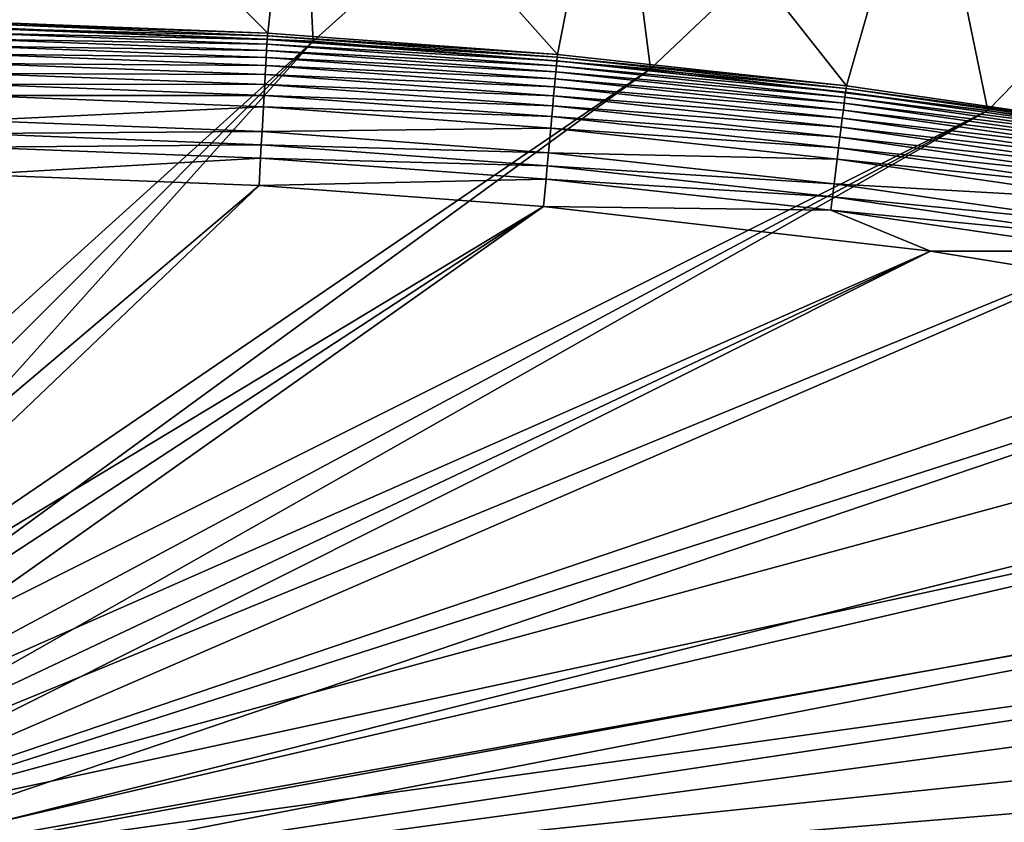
# Model space of a CAD drawing. Header units: metres. Extents: x -1501 to 0, y -1015 to 0.
# Tile 44 of 110: x -1117 to -925, y -252 to -95. Entities that reach past the tile are written whole.
import ezdxf

# ---------------------------------------------------------------- set-up
doc = ezdxf.new("R2010")
doc.units = ezdxf.units.M

msp = doc.modelspace()

# ---------------------------------------------------------------- linework, layer by layer
at = {"layer": 'None'}
for points in [[(-1124.226685, -40.271332, -3), (-1062.936401, -42.705982, -3), (-1125.44397, -96.89621, -406)], [(-1062.936401, -42.705982, -3), (-1060.012207, -99.620453, -406), (-1125.44397, -96.89621, -406)], [(-1125.421997, -95.874863, -377.175201), (-1068.877197, -98.073616, -377.175201), (-1124.282715, -42.87859)], [(-1068.877197, -98.073616, -377.175201), (-1063.192383, -45.303387), (-1124.282715, -42.87859)], [(-1062.936401, -42.705982, -3), (-1001.775391, -47.370544, -3), (-1060.012207, -99.620453, -406)], [(-1068.877197, -98.073616, -377.175201), (-1012.442932, -102.235199, -377.175201), (-1063.192383, -45.303387)], [(-1012.442932, -102.235199, -377.175201), (-1002.230469, -49.94701), (-1063.192383, -45.303387)], [(-1001.775391, -47.370544, -3), (-994.370544, -105.012535, -406), (-1060.012207, -99.620453, -406)], [(-1001.775391, -47.370544, -3), (-940.824768, -54.258831, -3), (-994.370544, -105.012535, -406)], [(-1012.442932, -102.235199, -377.175201), (-956.187256, -108.354591, -377.175201), (-1002.230469, -49.94701)], [(-956.187256, -108.354591, -377.175201), (-941.4776, -56.803322), (-1002.230469, -49.94701)], [(-940.824768, -54.258831, -3), (-928.658752, -113.104782, -406), (-994.370544, -105.012535, -406)], [(-940.824768, -54.258831, -3), (-880.165344, -63.36171, -3), (-928.658752, -113.104782, -406)], [(-956.187256, -108.354591, -377.175201), (-900.178101, -116.424416, -377.175201), (-941.4776, -56.803322)], [(-900.178101, -116.424416, -377.175201), (-844.483032, -126.434929, -377.175201), (-941.4776, -56.803322)], [(-941.4776, -56.803322), (-844.483032, -126.434929, -377.175201), (-881.01416, -65.863258)], [(-880.165344, -63.36171, -3), (-863.073975, -123.910141, -406), (-928.658752, -113.104782, -406)], [(-1060.012207, -99.620453, -406), (-1188.928345, -216.09111, -406), (-1125.44397, -96.89621, -406)], [(-1125.44812, -97.088898, -382.386566), (-1125.468628, -98.042793, -384.898315), (-1068.973633, -99.288857, -382.385681)], [(-1125.428711, -96.186562, -378.988251), (-1125.44812, -97.088898, -382.386566), (-1068.932861, -98.564224, -379.803467)], [(-1125.44812, -97.088898, -382.386566), (-1068.973633, -99.288857, -382.385681), (-1068.932861, -98.564224, -379.803467)], [(-1068.877197, -98.073616, -377.175201), (-1125.421997, -95.874863, -377.175201), (-1125.428711, -96.186562, -378.988251)], [(-1068.932861, -98.564224, -379.803467), (-1068.877197, -98.073616, -377.175201), (-1125.428711, -96.186562, -378.988251)], [(-1181.770264, -221.770325, -406), (-1188.928345, -216.09111, -406), (-1060.012207, -99.620453, -406)], [(-1176.091064, -228.928284, -406), (-1181.770264, -221.770325, -406), (-1060.012207, -99.620453, -406)], [(-1060.012207, -99.620453, -406), (-994.370544, -105.012535, -406), (-1176.091064, -228.928284, -406)], [(-1125.493896, -99.217369, -387.314301), (-1125.52356, -100.602478, -389.614227), (-1069.09314, -101.412064, -387.314758)], [(-1125.468628, -98.042793, -384.898315), (-1125.493896, -99.217369, -387.314301), (-1069.027222, -100.240532, -384.897552)], [(-1125.493896, -99.217369, -387.314301), (-1069.09314, -101.412064, -387.314758), (-1069.027222, -100.240532, -384.897552)], [(-1125.468628, -98.042793, -384.898315), (-1069.027222, -100.240532, -384.897552), (-1068.973633, -99.288857, -382.385681)], [(-1068.973633, -99.288857, -382.385681), (-1069.027222, -100.240532, -384.897552), (-1012.582703, -103.447868, -382.385681)], [(-1068.932861, -98.564224, -379.803467), (-1068.973633, -99.288857, -382.385681), (-1012.516785, -102.725082, -379.803467)], [(-1068.973633, -99.288857, -382.385681), (-1012.582703, -103.447868, -382.385681), (-1012.516785, -102.725082, -379.803467)], [(-1012.442932, -102.235199, -377.175201), (-1068.877197, -98.073616, -377.175201), (-1068.932861, -98.564224, -379.803467)], [(-1012.516785, -102.725082, -379.803467), (-1012.442932, -102.235199, -377.175201), (-1068.932861, -98.564224, -379.803467)], [(-1125.52356, -100.602478, -389.614227), (-1125.557617, -102.186386, -391.779541), (-1069.171021, -102.795181, -389.61441)], [(-1125.52356, -100.602478, -389.614227), (-1069.171021, -102.795181, -389.61441), (-1069.09314, -101.412064, -387.314758)], [(-1069.09314, -101.412064, -387.314758), (-1069.171021, -102.795181, -389.61441), (-1012.775879, -105.565636, -387.314758)], [(-1069.027222, -100.240532, -384.897552), (-1069.09314, -101.412064, -387.314758), (-1012.669312, -104.39711, -384.897552)], [(-1069.09314, -101.412064, -387.314758), (-1012.775879, -105.565636, -387.314758), (-1012.669312, -104.39711, -384.897552)], [(-1069.027222, -100.240532, -384.897552), (-1012.669312, -104.39711, -384.897552), (-1012.582703, -103.447868, -382.385681)], [(-1125.557617, -102.186386, -391.779541), (-1125.595703, -103.956543, -393.793762), (-1069.26001, -104.377335, -391.779236)], [(-1125.557617, -102.186386, -391.779541), (-1069.26001, -104.377335, -391.779236), (-1069.171021, -102.795181, -389.61441)], [(-1069.171021, -102.795181, -389.61441), (-1069.26001, -104.377335, -391.779236), (-1012.901733, -106.945221, -389.61441)], [(-1069.171021, -102.795181, -389.61441), (-1012.901733, -106.945221, -389.61441), (-1012.775879, -105.565636, -387.314758)], [(-1012.582703, -103.447868, -382.385681), (-1012.669312, -104.39711, -384.897552), (-956.355591, -109.562263, -382.385681)], [(-1012.516785, -102.725082, -379.803467), (-1012.582703, -103.447868, -382.385681), (-956.264587, -108.842209, -379.803467)], [(-1012.582703, -103.447868, -382.385681), (-956.355591, -109.562263, -382.385681), (-956.264587, -108.842209, -379.803467)], [(-956.187256, -108.354591, -377.175201), (-1012.442932, -102.235199, -377.175201), (-1012.516785, -102.725082, -379.803467)], [(-956.264587, -108.842209, -379.803467), (-956.187256, -108.354591, -377.175201), (-1012.516785, -102.725082, -379.803467)], [(-994.370544, -105.012535, -406), (-1172.880127, -235.304947, -406), (-1176.091064, -228.928284, -406)], [(-994.370544, -105.012535, -406), (-928.658752, -113.104782, -406), (-1172.880127, -235.304947, -406)], [(-1125.595703, -103.956543, -393.793762), (-1125.637451, -105.898819, -395.641296), (-1069.359497, -106.144897, -393.793457)], [(-1125.595703, -103.956543, -393.793762), (-1069.359497, -106.144897, -393.793457), (-1069.26001, -104.377335, -391.779236)], [(-1069.26001, -104.377335, -391.779236), (-1069.359497, -106.144897, -393.793457), (-1013.045654, -108.523323, -391.779236)], [(-1069.26001, -104.377335, -391.779236), (-1013.045654, -108.523323, -391.779236), (-1012.901733, -106.945221, -389.61441)], [(-1012.669312, -104.39711, -384.897552), (-1012.775879, -105.565636, -387.314758), (-956.475098, -110.507927, -384.897552)], [(-1012.669312, -104.39711, -384.897552), (-956.475098, -110.507927, -384.897552), (-956.355591, -109.562263, -382.385681)], [(-1125.637451, -105.898819, -395.641296), (-1125.682617, -107.998238, -397.307983), (-1069.468628, -108.084236, -395.641296)], [(-1125.637451, -105.898819, -395.641296), (-1069.468628, -108.084236, -395.641296), (-1069.359497, -106.144897, -393.793457)], [(-1069.359497, -106.144897, -393.793457), (-1069.468628, -108.084236, -395.641296), (-1013.206482, -110.286362, -393.793457)], [(-1069.359497, -106.144897, -393.793457), (-1013.206482, -110.286362, -393.793457), (-1013.045654, -108.523323, -391.779236)], [(-1012.901733, -106.945221, -389.61441), (-1013.045654, -108.523323, -391.779236), (-956.795959, -113.046425, -389.61441)], [(-1012.775879, -105.565636, -387.314758), (-1012.901733, -106.945221, -389.61441), (-956.622253, -111.67205, -387.314758)], [(-1012.901733, -106.945221, -389.61441), (-956.795959, -113.046425, -389.61441), (-956.622253, -111.67205, -387.314758)], [(-1012.775879, -105.565636, -387.314758), (-956.622253, -111.67205, -387.314758), (-956.475098, -110.507927, -384.897552)], [(-1125.682617, -107.998238, -397.307983), (-1125.730713, -110.23877, -398.780975), (-1069.58667, -110.181084, -397.307617)], [(-1125.682617, -107.998238, -397.307983), (-1069.58667, -110.181084, -397.307617), (-1069.468628, -108.084236, -395.641296)], [(-1069.468628, -108.084236, -395.641296), (-1069.58667, -110.181084, -397.307617), (-1013.382935, -112.220741, -395.641296)], [(-1069.468628, -108.084236, -395.641296), (-1013.382935, -112.220741, -395.641296), (-1013.206482, -110.286362, -393.793457)], [(-1013.045654, -108.523323, -391.779236), (-1013.206482, -110.286362, -393.793457), (-956.994629, -114.618576, -391.779236)], [(-1013.045654, -108.523323, -391.779236), (-956.994629, -114.618576, -391.779236), (-956.795959, -113.046425, -389.61441)], [(-956.264587, -108.842209, -379.803467), (-956.355591, -109.562263, -382.385681), (-900.256592, -116.909286, -379.803467)], [(-900.178101, -116.424416, -377.175201), (-956.187256, -108.354591, -377.175201), (-956.264587, -108.842209, -379.803467)], [(-900.256592, -116.909286, -379.803467), (-900.178101, -116.424416, -377.175201), (-956.264587, -108.842209, -379.803467)], [(-1125.730713, -110.23877, -398.780975), (-1125.834717, -115.072739, -401.100342), (-1069.712524, -112.418564, -398.780426)], [(-1125.730713, -110.23877, -398.780975), (-1069.712524, -112.418564, -398.780426), (-1069.58667, -110.181084, -397.307617)], [(-1069.58667, -110.181084, -397.307617), (-1069.712524, -112.418564, -398.780426), (-1013.57373, -114.312218, -397.307617)], [(-1069.58667, -110.181084, -397.307617), (-1013.57373, -114.312218, -397.307617), (-1013.382935, -112.220741, -395.641296)], [(-1013.206482, -110.286362, -393.793457), (-1013.382935, -112.220741, -395.641296), (-957.216614, -116.374962, -393.793457)], [(-1013.206482, -110.286362, -393.793457), (-957.216614, -116.374962, -393.793457), (-956.994629, -114.618576, -391.779236)], [(-956.475098, -110.507927, -384.897552), (-956.622253, -111.67205, -387.314758), (-900.524841, -118.566681, -384.897552)], [(-956.355591, -109.562263, -382.385681), (-956.475098, -110.507927, -384.897552), (-900.372559, -117.62574, -382.385681)], [(-956.475098, -110.507927, -384.897552), (-900.524841, -118.566681, -384.897552), (-900.372559, -117.62574, -382.385681)], [(-956.355591, -109.562263, -382.385681), (-900.372559, -117.62574, -382.385681), (-900.256592, -116.909286, -379.803467)], [(-928.658752, -113.104782, -406), (-1170.743774, -242.735291, -406), (-1172.880127, -235.304947, -406)], [(-1170.743774, -242.735291, -406), (-928.658752, -113.104782, -406), (-1170.077148, -250, -406)], [(-928.658752, -113.104782, -406), (-863.073975, -123.910141, -406), (-1170.077148, -250, -406)], [(-1125.834717, -115.072739, -401.100342), (-1069.984253, -117.245285, -401.100159), (-1069.712524, -112.418564, -398.780426)], [(-1069.712524, -112.418564, -398.780426), (-1069.984253, -117.245285, -401.100159), (-1013.777283, -116.543968, -398.780426)], [(-1069.712524, -112.418564, -398.780426), (-1013.777283, -116.543968, -398.780426), (-1013.57373, -114.312218, -397.307617)], [(-1013.382935, -112.220741, -395.641296), (-1013.57373, -114.312218, -397.307617), (-957.460144, -118.30204, -395.641296)], [(-1013.382935, -112.220741, -395.641296), (-957.460144, -118.30204, -395.641296), (-957.216614, -116.374962, -393.793457)], [(-956.795959, -113.046425, -389.61441), (-956.994629, -114.618576, -391.779236), (-900.933655, -121.092499, -389.61441)], [(-956.622253, -111.67205, -387.314758), (-956.795959, -113.046425, -389.61441), (-900.712341, -119.724991, -387.314758)], [(-956.795959, -113.046425, -389.61441), (-900.933655, -121.092499, -389.61441), (-900.712341, -119.724991, -387.314758)], [(-956.622253, -111.67205, -387.314758), (-900.712341, -119.724991, -387.314758), (-900.524841, -118.566681, -384.897552)], [(-1013.57373, -114.312218, -397.307617), (-1013.777283, -116.543968, -398.780426), (-957.72345, -120.385635, -397.307617)], [(-1013.57373, -114.312218, -397.307617), (-957.72345, -120.385635, -397.307617), (-957.460144, -118.30204, -395.641296)], [(-956.994629, -114.618576, -391.779236), (-957.216614, -116.374962, -393.793457), (-901.186829, -122.656799, -391.779236)], [(-956.994629, -114.618576, -391.779236), (-901.186829, -122.656799, -391.779236), (-900.933655, -121.092499, -389.61441)], [(-1125.834717, -115.072739, -401.100342), (-1125.889648, -117.628143, -401.927521), (-1069.984253, -117.245285, -401.100159)], [(-1069.984253, -117.245285, -401.100159), (-1014.216431, -121.358337, -401.100159), (-1013.777283, -116.543968, -398.780426)], [(-1013.777283, -116.543968, -398.780426), (-1014.216431, -121.358337, -401.100159), (-958.004456, -122.608963, -398.780426)], [(-1013.777283, -116.543968, -398.780426), (-958.004456, -122.608963, -398.780426), (-957.72345, -120.385635, -397.307617)], [(-957.216614, -116.374962, -393.793457), (-957.460144, -118.30204, -395.641296), (-901.469727, -124.404419, -393.793457)], [(-957.216614, -116.374962, -393.793457), (-901.469727, -124.404419, -393.793457), (-901.186829, -122.656799, -391.779236)], [(-1125.889648, -117.628143, -401.927521), (-1125.945923, -120.247627, -402.522797), (-1070.12793, -119.798225, -401.92572)], [(-1125.889648, -117.628143, -401.927521), (-1070.12793, -119.798225, -401.92572), (-1069.984253, -117.245285, -401.100159)], [(-1069.984253, -117.245285, -401.100159), (-1070.12793, -119.798225, -401.92572), (-1014.216431, -121.358337, -401.100159)], [(-957.460144, -118.30204, -395.641296), (-957.72345, -120.385635, -397.307617), (-901.78009, -126.321877, -395.641296)], [(-957.460144, -118.30204, -395.641296), (-901.78009, -126.321877, -395.641296), (-901.469727, -124.404419, -393.793457)], [(-1125.945923, -120.247627, -402.522797), (-1126.060425, -125.576042, -403), (-1070.275146, -122.414169, -402.52005)], [(-1125.945923, -120.247627, -402.522797), (-1070.275146, -122.414169, -402.52005), (-1070.12793, -119.798225, -401.92572)], [(-1070.12793, -119.798225, -401.92572), (-1070.275146, -122.414169, -402.52005), (-1014.448669, -123.904739, -401.92572)], [(-1070.12793, -119.798225, -401.92572), (-1014.448669, -123.904739, -401.92572), (-1014.216431, -121.358337, -401.100159)], [(-957.72345, -120.385635, -397.307617), (-958.004456, -122.608963, -398.780426), (-902.115662, -128.395065, -397.307617)], [(-957.72345, -120.385635, -397.307617), (-902.115662, -128.395065, -397.307617), (-901.78009, -126.321877, -395.641296)], [(-1126.060425, -125.576042, -403), (-1070.573486, -127.7332, -403), (-1070.275146, -122.414169, -402.52005)], [(-1070.275146, -122.414169, -402.52005), (-1070.573486, -127.7332, -403), (-1014.686707, -126.513992, -402.52005)], [(-1070.275146, -122.414169, -402.52005), (-1014.686707, -126.513992, -402.52005), (-1014.448669, -123.904739, -401.92572)], [(-1014.216431, -121.358337, -401.100159), (-1014.448669, -123.904739, -401.92572), (-958.610596, -127.405167, -401.100159)], [(-1014.216431, -121.358337, -401.100159), (-958.610596, -127.405167, -401.100159), (-958.004456, -122.608963, -398.780426)], [(-958.004456, -122.608963, -398.780426), (-958.610596, -127.405167, -401.100159), (-902.473694, -130.607285, -398.780426)], [(-958.004456, -122.608963, -398.780426), (-902.473694, -130.607285, -398.780426), (-902.115662, -128.395065, -397.307617)], [(-1170.077148, -250, -406), (-863.073975, -123.910141, -406), (-1170.743774, -257.264709, -406)], [(-863.073975, -123.910141, -406), (-797.747375, -137.438324, -406), (-1170.743774, -257.264709, -406)], [(-1014.448669, -123.904739, -401.92572), (-1014.686707, -126.513992, -402.52005), (-958.931213, -129.941971, -401.92572)], [(-1014.448669, -123.904739, -401.92572), (-958.931213, -129.941971, -401.92572), (-958.610596, -127.405167, -401.100159)], [(-1070.573486, -127.7332, -403), (-1126.060425, -125.576042, -403), (-1182.995117, -222.995056, -403)], [(-1070.573486, -127.7332, -403), (-1015.17218, -131.817627, -403), (-1014.686707, -126.513992, -402.52005)], [(-1014.686707, -126.513992, -402.52005), (-1015.17218, -131.817627, -403), (-959.259705, -132.541382, -402.52005)], [(-1014.686707, -126.513992, -402.52005), (-959.259705, -132.541382, -402.52005), (-958.931213, -129.941971, -401.92572)], [(-1070.573486, -127.7332, -403), (-1182.995117, -222.995056, -403), (-1177.562988, -229.841339, -403)], [(-1015.17218, -131.817627, -403), (-1070.573486, -127.7332, -403), (-1177.562988, -229.841339, -403)], [(-958.610596, -127.405167, -401.100159), (-958.931213, -129.941971, -401.92572), (-903.246155, -135.379547, -401.100159)], [(-958.610596, -127.405167, -401.100159), (-903.246155, -135.379547, -401.100159), (-902.473694, -130.607285, -398.780426)], [(-958.931213, -129.941971, -401.92572), (-959.259705, -132.541382, -402.52005), (-903.654724, -137.903671, -401.92572)], [(-958.931213, -129.941971, -401.92572), (-903.654724, -137.903671, -401.92572), (-903.246155, -135.379547, -401.100159)], [(-1015.17218, -131.817627, -403), (-1177.562988, -229.841339, -403), (-1174.490601, -235.94249, -403)], [(-1172.446899, -243.050476, -403), (-1015.17218, -131.817627, -403), (-1174.490601, -235.94249, -403)], [(-939.834534, -140.495102, -403), (-1015.17218, -131.817627, -403), (-1172.446899, -243.050476, -403)], [(-1015.17218, -131.817627, -403), (-939.834534, -140.495102, -403), (-959.259705, -132.541382, -402.52005)], [(-959.259705, -132.541382, -402.52005), (-904.073364, -140.490097, -402.52005), (-903.654724, -137.903671, -401.92572)], [(-959.259705, -132.541382, -402.52005), (-939.834534, -140.495102, -403), (-904.073364, -140.490097, -402.52005)], [(-1170.743774, -257.264709, -406), (-797.747375, -137.438324, -406), (-1172.880127, -264.695038, -406)], [(-797.747375, -137.438324, -406), (-732.884949, -153.671341, -406), (-1172.880127, -264.695038, -406)], [(-864.993042, -152.734634, -403), (-939.834534, -140.495102, -403), (-1172.446899, -256.949524, -403)], [(-939.834534, -140.495102, -403), (-1171.809204, -250, -403), (-1172.446899, -256.949524, -403)], [(-1171.809204, -250, -403), (-939.834534, -140.495102, -403), (-1172.446899, -243.050476, -403)], [(-939.834534, -140.495102, -403), (-864.993042, -152.734634, -403), (-904.073364, -140.490097, -402.52005)], [(-1172.446899, -256.949524, -403), (-821.067383, -161.631119, -403), (-864.993042, -152.734634, -403)], [(-1172.880127, -264.695038, -406), (-732.884949, -153.671341, -406), (-668.619629, -172.593781, -406)], [(-777.408325, -171.755096, -403), (-821.067383, -161.631119, -403), (-1172.446899, -256.949524, -403)], [(-1174.490601, -264.057495, -403), (-729.207825, -184.446411, -403), (-777.408325, -171.755096, -403)], [(-1174.490601, -264.057495, -403), (-777.408325, -171.755096, -403), (-1172.446899, -256.949524, -403)], [(-1172.880127, -264.695038, -406), (-668.619629, -172.593781, -406), (-1176.091064, -271.071716, -406)], [(-668.619629, -172.593781, -406), (-605.147095, -194.159134, -406), (-1176.091064, -271.071716, -406)], [(-688.716125, -196.364151, -403), (-729.207825, -184.446411, -403), (-1174.490601, -264.057495, -403)], [(-1176.091064, -271.071716, -406), (-605.147095, -194.159134, -406), (-542.608215, -218.322891, -406)], [(-635.930908, -213.669968, -403), (-688.716125, -196.364151, -403), (-1177.562988, -270.158661, -403)], [(-1177.562988, -270.158661, -403), (-688.716125, -196.364151, -403), (-1174.490601, -264.057495, -403)], [(-583.776184, -232.799683, -403), (-635.930908, -213.669968, -403), (-1177.562988, -270.158661, -403)], [(-542.608215, -218.322891, -406), (-481.171814, -245.016495, -406), (-1176.091064, -271.071716, -406)], [(-1177.562988, -270.158661, -403), (-532.852417, -253.500992, -403), (-583.776184, -232.799683, -403)], [(-481.171814, -245.016495, -406), (-420.990051, -274.161865, -406), (-1176.091064, -271.071716, -406)]]:
    msp.add_3dface(points, dxfattribs=at)
at = {"layer": 'None01'}
for points in [[(-1420.450195, -116.977798, -410), (-953.507996, -712.491272, -410), (-1404.711548, -104.637085, -410)], [(-1420.450195, -116.977798, -430), (-1404.711548, -104.637085, -430), (-953.507996, -712.491272, -430)], [(-1404.711548, -104.637085, -410), (-953.507996, -712.491272, -410), (-937.769287, -700.150574, -410)], [(-937.769287, -700.150574, -410), (-937.769287, -700.150574, -430), (-1404.711548, -104.637085, -410)], [(-937.769287, -700.150574, -430), (-1404.711548, -104.637085, -430), (-1404.711548, -104.637085, -410)], [(-1404.711548, -104.637085, -430), (-937.769287, -700.150574, -430), (-953.507996, -712.491272, -430)], [(-953.507996, -712.491272, -410), (-1420.450195, -116.977798, -410), (-953.507996, -712.491272, -430)], [(-1420.450195, -116.977798, -410), (-1420.450195, -116.977798, -430), (-953.507996, -712.491272, -430)]]:
    msp.add_3dface(points, dxfattribs=at)

doc.saveas('drawing.dxf')
